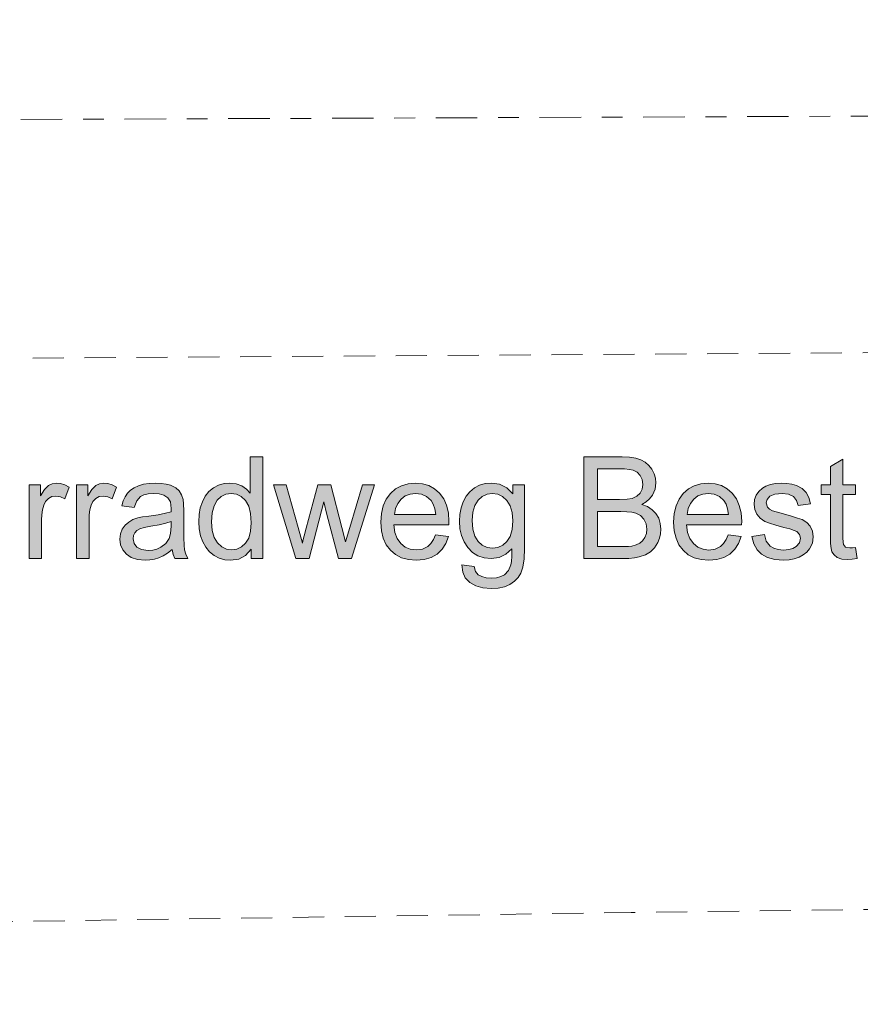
# Model space of a CAD drawing. Header units: metres. Extents: x -167 to 233, y -155 to 122.
# Tile 11 of 176: x 46.42 to 50.47, y 14.32 to 19.06. Entities that reach past the tile are written whole.
import ezdxf

# ---------------------------------------------------------------- set-up
doc = ezdxf.new("R2010")
doc.units = ezdxf.units.M
doc.header["$MEASUREMENT"] = 0
doc.linetypes.add('Raster', pattern=[0.4, 0.2, -0.1, 0, -0.1])
doc.linetypes.add('Strichlinie eng', pattern=[0.23, 0.15, -0.08])
for name, color, linetype in [('60 Grenzen', 7, 'Continuous'), ('60 Stellplätze', 7, 'Continuous'), ('70 Kanal', 7, 'Continuous')]:
    doc.layers.add(name, color=color, linetype=linetype)

# ---------------------------------------------------------------- blocks, each defined once
blk = doc.blocks.new('Standard-Rastermarker_141')
at = {"layer": '60 Grenzen', "color": 7, "linetype": 'Raster', "lineweight": 13}
blk.add_line((1, 0), (146.9423, 0), dxfattribs=at)
blk = doc.blocks.new('Text 3D 27_4')
at = {"layer": '60 Stellplätze', "linetype": 'Continuous', "lineweight": 18}
h = blk.add_hatch(color=2, dxfattribs=at)
h.paths.add_polyline_path([(-3.6131, -0.3556), (-3.5575, -0.3556), (-3.5575, -0.3127), (-3.5278, -0.341), (-3.4932, -0.358), (-3.4537, -0.3636), (-3.4236, -0.361), (-3.3962, -0.3532), (-3.3715, -0.3402), (-3.35, -0.3224), (-3.3322, -0.3002), (-3.3181, -0.2737), (-3.3078, -0.2442), (-3.3017, -0.2129), (-3.2997, -0.1798), (-3.3022, -0.1441), (-3.3097, -0.1111), (-3.3223, -0.0807), (-3.3398, -0.0529), (-3.362, -0.0298), (-3.3883, -0.0132), (-3.4188, -0.0033), (-3.4533, 0), (-3.4905, -0.0052), (-3.5233, -0.0207), (-3.5518, -0.0465), (-3.5515, -0.0118), (-3.55, 0.014), (-3.5474, 0.0308), (-3.5357, 0.0576), (-3.5166, 0.0777), (-3.4993, 0.087), (-3.4778, 0.0926), (-3.452, 0.0944), (-3.4279, 0.0926), (-3.4075, 0.087), (-3.3907, 0.0777), (-3.3773, 0.0616), (-3.3703, 0.0382), (-3.3117, 0.0295), (-3.3153, 0.0646), (-3.3279, 0.0934), (-3.3496, 0.1157), (-3.3784, 0.1316), (-3.4126, 0.1411), (-3.4523, 0.1443), (-3.4862, 0.1421), (-3.5163, 0.1354), (-3.5426, 0.1242), (-3.5648, 0.1092), (-3.5827, 0.091), (-3.5961, 0.0695), (-3.6055, 0.041), (-3.6112, 0.0018), (-3.6131, -0.0482)])
h.paths.add_polyline_path([(-3.5536, -0.2221), (-3.5568, -0.1821), (-3.5537, -0.1406), (-3.5443, -0.1072), (-3.5287, -0.0819), (-3.5084, -0.0641), (-3.4852, -0.0534), (-3.459, -0.0499), (-3.4327, -0.0535), (-3.4095, -0.0642), (-3.3894, -0.082), (-3.374, -0.1077), (-3.3647, -0.1417), (-3.3616, -0.1842), (-3.3647, -0.2235), (-3.3741, -0.2558), (-3.3897, -0.2811), (-3.4098, -0.2992), (-3.4326, -0.3101), (-3.458, -0.3137), (-3.4839, -0.31), (-3.5072, -0.299), (-3.5278, -0.2806), (-3.5439, -0.2549)], flags=0)
for points in [[(-5.2078, -0.0539), (-5.193, -0.0521), (-5.1814, -0.0516), (-5.1608, -0.0559), (-5.1504, -0.0676), (-5.148, -0.0796), (-5.1472, -0.1008), (-5.1472, -0.3087), (-5.2078, -0.3087), (-5.2078, -0.3556), (-5.1472, -0.3556), (-5.1472, -0.4798), (-5.0873, -0.4436), (-5.0873, -0.3556), (-5.0431, -0.3556), (-5.0431, -0.3087), (-5.0873, -0.3087), (-5.0873, -0.1041), (-5.0881, -0.0721), (-5.0906, -0.0484), (-5.0946, -0.033), (-5.1047, -0.0177), (-5.1201, -0.0057), (-5.1419, 0.0021), (-5.171, 0.0047), (-5.1924, 0.0033), (-5.2165, -0.0007)], [(-5.0046, -0.1045), (-5.001, -0.1328), (-4.9902, -0.156), (-4.9731, -0.1743), (-4.9505, -0.1877), (-4.9294, -0.1956), (-4.8996, -0.2049), (-4.8613, -0.2156), (-4.8259, -0.2255), (-4.808, -0.231), (-4.7944, -0.2382), (-4.7849, -0.2471), (-4.7776, -0.2682), (-4.782, -0.2854), (-4.7953, -0.3003), (-4.819, -0.3106), (-4.8546, -0.3141), (-4.8858, -0.3102), (-4.909, -0.2987), (-4.9244, -0.2802), (-4.9323, -0.2558), (-4.9912, -0.2638), (-4.9831, -0.2949), (-4.9704, -0.3189), (-4.9512, -0.3374), (-4.9237, -0.3516), (-4.9015, -0.3583), (-4.877, -0.3623), (-4.8502, -0.3636), (-4.8233, -0.3618), (-4.7982, -0.3564), (-4.7764, -0.3484), (-4.7598, -0.3388), (-4.743, -0.3237), (-4.7302, -0.3052), (-4.722, -0.2841), (-4.7193, -0.2612), (-4.7226, -0.2362), (-4.7325, -0.2134), (-4.7489, -0.1942), (-4.7714, -0.1796), (-4.793, -0.171), (-4.8236, -0.1613), (-4.8633, -0.1507), (-4.892, -0.1429), (-4.9125, -0.1361), (-4.9249, -0.1302), (-4.9382, -0.1164), (-4.9426, -0.0981), (-4.9376, -0.0768), (-4.9225, -0.0584), (-4.9068, -0.049), (-4.8862, -0.0434), (-4.8609, -0.0415), (-4.8355, -0.0436), (-4.8141, -0.05), (-4.7968, -0.0606), (-4.7784, -0.0839), (-4.7689, -0.1155), (-4.7093, -0.1061), (-4.7189, -0.0715), (-4.7343, -0.043), (-4.7556, -0.0208), (-4.7835, -0.0048), (-4.8187, 0.0048), (-4.8613, 0.008), (-4.8882, 0.0064), (-4.9132, 0.0016), (-4.9363, -0.0065), (-4.9566, -0.0176), (-4.9735, -0.0313), (-4.987, -0.0477), (-5.0002, -0.0752)], [(-2.5118, 0), (-2.5748, 0), (-2.6468, -0.2735), (-2.6605, -0.2129), (-2.7171, 0), (-2.7797, 0), (-2.8908, -0.3556), (-2.8323, -0.3556), (-2.7713, -0.15), (-2.7509, -0.0814), (-2.7331, -0.1493), (-2.6799, -0.3556), (-2.618, -0.3556), (-2.5614, -0.1473), (-2.5517, -0.1091), (-2.5456, -0.0847), (-2.543, -0.074), (-2.5219, -0.1503), (-2.4653, -0.3556), (-2.403, -0.3556)], [(-1.4545, 0), (-1.5147, 0), (-1.5147, -0.1862), (-1.5158, -0.2109), (-1.5192, -0.2344), (-1.5248, -0.2565), (-1.5337, -0.2753), (-1.5472, -0.2895), (-1.564, -0.2984), (-1.5827, -0.3013), (-1.6048, -0.2981), (-1.6269, -0.2883), (-1.6477, -0.3442), (-1.6268, -0.355), (-1.6061, -0.3615), (-1.5857, -0.3636), (-1.5655, -0.3606), (-1.547, -0.3516), (-1.5287, -0.3331), (-1.5087, -0.3017), (-1.5087, -0.3556), (-1.4545, -0.3556)], [(-1.2261, 0), (-1.2864, 0), (-1.2864, -0.1862), (-1.2875, -0.2109), (-1.2908, -0.2344), (-1.2964, -0.2565), (-1.3054, -0.2753), (-1.3189, -0.2895), (-1.3356, -0.2984), (-1.3544, -0.3013), (-1.3765, -0.2981), (-1.3985, -0.2883), (-1.4193, -0.3442), (-1.3984, -0.355), (-1.3778, -0.3615), (-1.3574, -0.3636), (-1.3372, -0.3606), (-1.3187, -0.3516), (-1.3003, -0.3331), (-1.2804, -0.3017), (-1.2804, -0.3556), (-1.2261, -0.3556)]]:
    blk.add_hatch(color=2, dxfattribs=at).paths.add_polyline_path(points)
h = blk.add_hatch(color=2, dxfattribs=at)
h.paths.add_polyline_path([(-4.5954, -0.1145), (-4.5852, -0.0914), (-4.5728, -0.0728), (-4.5583, -0.0589), (-4.5324, -0.0459), (-4.5017, -0.0415), (-4.4736, -0.045), (-4.4488, -0.0554), (-4.4273, -0.0727), (-4.4104, -0.0965), (-4.3994, -0.1264), (-4.3942, -0.1624), (-4.6594, -0.1624), (-4.6597, -0.1785), (-4.6569, -0.22), (-4.6484, -0.2566), (-4.6343, -0.2883), (-4.6145, -0.3151), (-4.5903, -0.3363), (-4.5628, -0.3515), (-4.532, -0.3606), (-4.498, -0.3636), (-4.4629, -0.3605), (-4.4312, -0.3512), (-4.4029, -0.3357), (-4.3781, -0.3141), (-4.3579, -0.2868), (-4.3435, -0.2545), (-4.3348, -0.2171), (-4.3319, -0.1748), (-4.3348, -0.1338), (-4.3433, -0.0977), (-4.3576, -0.0665), (-4.3776, -0.04), (-4.4025, -0.019), (-4.4314, -0.004), (-4.4644, 0.005), (-4.5013, 0.008), (-4.5402, 0.0047), (-4.5741, -0.0054), (-4.6031, -0.0221), (-4.6269, -0.0449), (-4.6451, -0.0731), (-4.6577, -0.1068)])
h.paths.add_polyline_path([(-4.3975, -0.2119), (-4.4024, -0.2409), (-4.4128, -0.2657), (-4.4289, -0.2863), (-4.4492, -0.3017), (-4.4725, -0.311), (-4.4987, -0.3141), (-4.5273, -0.3102), (-4.5522, -0.2986), (-4.5733, -0.2792), (-4.5842, -0.2618), (-4.5918, -0.2394), (-4.5961, -0.2119)], flags=0)
h = blk.add_hatch(color=2, dxfattribs=at)
h.paths.add_polyline_path([(-3.1848, -0.1145), (-3.1746, -0.0914), (-3.1622, -0.0728), (-3.1477, -0.0589), (-3.1218, -0.0459), (-3.0911, -0.0415), (-3.063, -0.045), (-3.0382, -0.0554), (-3.0167, -0.0727), (-2.9998, -0.0965), (-2.9888, -0.1264), (-2.9836, -0.1624), (-3.2488, -0.1624), (-3.2491, -0.1785), (-3.2463, -0.22), (-3.2378, -0.2566), (-3.2237, -0.2883), (-3.2039, -0.3151), (-3.1797, -0.3363), (-3.1522, -0.3515), (-3.1214, -0.3606), (-3.0874, -0.3636), (-3.0523, -0.3605), (-3.0206, -0.3512), (-2.9923, -0.3357), (-2.9675, -0.3141), (-2.9473, -0.2868), (-2.9329, -0.2545), (-2.9242, -0.2171), (-2.9213, -0.1748), (-2.9242, -0.1338), (-2.9327, -0.0977), (-2.947, -0.0665), (-2.967, -0.04), (-2.9919, -0.019), (-3.0208, -0.004), (-3.0537, 0.005), (-3.0907, 0.008), (-3.1296, 0.0047), (-3.1635, -0.0054), (-3.1925, -0.0221), (-3.2163, -0.0449), (-3.2345, -0.0731), (-3.2471, -0.1068)])
h.paths.add_polyline_path([(-2.9869, -0.2119), (-2.9918, -0.2409), (-3.0022, -0.2657), (-3.0182, -0.2863), (-3.0386, -0.3017), (-3.0618, -0.311), (-3.0881, -0.3141), (-3.1167, -0.3102), (-3.1416, -0.2986), (-3.1627, -0.2792), (-3.1736, -0.2618), (-3.1812, -0.2394), (-3.1855, -0.2119)], flags=0)
h = blk.add_hatch(color=2, dxfattribs=at)
h.paths.add_polyline_path([(-2.2955, 0), (-2.3515, 0), (-2.3515, -0.4908), (-2.2915, -0.4908), (-2.2915, -0.3147), (-2.2734, -0.3344), (-2.2507, -0.3501), (-2.2238, -0.3602), (-2.1934, -0.3636), (-2.1651, -0.361), (-2.1387, -0.3533), (-2.1141, -0.3405), (-2.0924, -0.3229), (-2.0746, -0.3007), (-2.0608, -0.2741), (-2.051, -0.244), (-2.0451, -0.2118), (-2.0431, -0.1775), (-2.0453, -0.1425), (-2.0518, -0.1103), (-2.0627, -0.0809), (-2.0775, -0.0549), (-2.0959, -0.0331), (-2.1179, -0.0154), (-2.1424, -0.0024), (-2.1685, 0.0054), (-2.1961, 0.008), (-2.2363, 0.0022), (-2.2695, -0.0155), (-2.2955, -0.0449)])
h.paths.add_polyline_path([(-2.105, -0.1775), (-2.108, -0.2203), (-2.117, -0.2548), (-2.132, -0.2809), (-2.1514, -0.2991), (-2.1738, -0.3101), (-2.1991, -0.3137), (-2.2251, -0.3099), (-2.2482, -0.2985), (-2.2684, -0.2796), (-2.284, -0.2525), (-2.2934, -0.2168), (-2.2965, -0.1724), (-2.2935, -0.132), (-2.2843, -0.0991), (-2.2689, -0.0738), (-2.2492, -0.0559), (-2.2268, -0.0451), (-2.2018, -0.0415), (-2.1768, -0.0453), (-2.1542, -0.0565), (-2.1338, -0.0753), (-2.1178, -0.1017), (-2.1082, -0.1358)], flags=0)
h = blk.add_hatch(color=2, dxfattribs=at)
h.paths.add_polyline_path([(-1.9905, 0), (-1.981, -0.0209), (-1.9753, -0.0427), (-1.9731, -0.0644), (-1.9719, -0.0998), (-1.9714, -0.149), (-1.9714, -0.2294), (-1.9707, -0.2633), (-1.9684, -0.2849), (-1.961, -0.3076), (-1.9497, -0.3259), (-1.9325, -0.3408), (-1.9078, -0.3529), (-1.8869, -0.3589), (-1.8623, -0.3624), (-1.8338, -0.3636), (-1.8045, -0.3622), (-1.7776, -0.358), (-1.7531, -0.3511), (-1.7317, -0.3415), (-1.714, -0.3296), (-1.6999, -0.3152), (-1.6888, -0.2981), (-1.6799, -0.2777), (-1.6734, -0.2541), (-1.7324, -0.2461), (-1.7447, -0.2782), (-1.7623, -0.2988), (-1.7783, -0.3071), (-1.7992, -0.3121), (-1.8251, -0.3137), (-1.853, -0.3115), (-1.8759, -0.3047), (-1.8938, -0.2933), (-1.9066, -0.2728), (-1.9108, -0.2414), (-1.9105, -0.2257), (-1.8832, -0.218), (-1.8474, -0.2111), (-1.803, -0.2049), (-1.7717, -0.2005), (-1.7494, -0.1959), (-1.7265, -0.1876), (-1.7061, -0.1761), (-1.6887, -0.1609), (-1.6749, -0.1415), (-1.666, -0.1187), (-1.6631, -0.0938), (-1.6666, -0.0658), (-1.677, -0.0414), (-1.6945, -0.0206), (-1.7185, -0.0047), (-1.7485, 0.0049), (-1.7846, 0.008), (-1.8078, 0.0067), (-1.8299, 0.0028), (-1.8511, -0.0037), (-1.872, -0.0134), (-1.8935, -0.0267), (-1.9155, -0.0439), (-1.9199, -0.0203), (-1.9276, 0)])
h.paths.add_polyline_path([(-1.885, -0.17), (-1.9105, -0.1785), (-1.9105, -0.1564), (-1.9081, -0.1214), (-1.9008, -0.0961), (-1.8845, -0.0724), (-1.8609, -0.0544), (-1.842, -0.0459), (-1.8214, -0.0409), (-1.799, -0.0392), (-1.7681, -0.0432), (-1.7456, -0.0552), (-1.7319, -0.0733), (-1.7273, -0.0954), (-1.7294, -0.1104), (-1.7357, -0.1241), (-1.7458, -0.1354), (-1.7595, -0.1436), (-1.7803, -0.15), (-1.8121, -0.1557), (-1.8522, -0.1624)], flags=0)
h = blk.add_hatch(color=2, dxfattribs=at)
h.paths.add_polyline_path([(-3.8997, 0), (-4.0868, 0), (-4.1165, -0.0009), (-4.1429, -0.0036), (-4.166, -0.0082), (-4.1956, -0.0184), (-4.2198, -0.0325), (-4.2395, -0.0519), (-4.2557, -0.0782), (-4.2638, -0.0985), (-4.2687, -0.1198), (-4.2703, -0.1423), (-4.2677, -0.1696), (-4.2597, -0.1944), (-4.2464, -0.2166), (-4.2281, -0.2356), (-4.2053, -0.2504), (-4.1779, -0.2612), (-4.199, -0.2737), (-4.2161, -0.2887), (-4.2295, -0.306), (-4.2423, -0.3347), (-4.2465, -0.3653), (-4.2444, -0.3875), (-4.238, -0.4091), (-4.2273, -0.4301), (-4.2128, -0.4489), (-4.1951, -0.4642), (-4.1741, -0.4759), (-4.1489, -0.4842), (-4.1188, -0.4892), (-4.0838, -0.4908), (-3.8997, -0.4908)])
h.paths.add_polyline_path([(-3.9646, -0.2846), (-3.9646, -0.4329), (-4.0627, -0.4329), (-4.0945, -0.4322), (-4.1194, -0.4299), (-4.1374, -0.4261), (-4.1566, -0.4163), (-4.1709, -0.4006), (-4.1797, -0.3806), (-4.1826, -0.3576), (-4.1795, -0.334), (-4.17, -0.3147), (-4.1544, -0.3001), (-4.1327, -0.2903), (-4.1078, -0.286), (-4.0708, -0.2846)], flags=0)
h.paths.add_polyline_path([(-3.9646, -0.0579), (-3.9646, -0.2267), (-4.0781, -0.2267), (-4.1069, -0.2258), (-4.1309, -0.223), (-4.1499, -0.2185), (-4.1722, -0.2073), (-4.189, -0.19), (-4.1995, -0.168), (-4.203, -0.1423), (-4.2006, -0.1202), (-4.1933, -0.1009), (-4.1823, -0.0852), (-4.1685, -0.0737), (-4.1516, -0.0656), (-4.131, -0.0603), (-4.1136, -0.0585), (-4.0868, -0.0579)], flags=0)
at = {"layer": '60 Stellplätze', "color": 7, "linetype": 'Continuous', "lineweight": 13}
for p, q in [((-3.4523, 0.1443), (-3.4862, 0.1421)), ((-3.4126, 0.1411), (-3.4523, 0.1443)), ((-3.5648, 0.1092), (-3.5827, 0.091)), ((-3.5426, 0.1242), (-3.5648, 0.1092)), ((-3.5163, 0.1354), (-3.5426, 0.1242)), ((-3.4862, 0.1421), (-3.5163, 0.1354)), ((-3.3784, 0.1316), (-3.4126, 0.1411)), ((-3.3496, 0.1157), (-3.3784, 0.1316)), ((-3.3279, 0.0934), (-3.3496, 0.1157)), ((-3.5961, 0.0695), (-3.6055, 0.041)), ((-3.5827, 0.091), (-3.5961, 0.0695)), ((-3.5474, 0.0308), (-3.5357, 0.0576)), ((-3.5357, 0.0576), (-3.5166, 0.0777)), ((-3.5166, 0.0777), (-3.4993, 0.087)), ((-3.4993, 0.087), (-3.4778, 0.0926)), ((-3.4778, 0.0926), (-3.452, 0.0944)), ((-3.452, 0.0944), (-3.4279, 0.0926)), ((-3.4279, 0.0926), (-3.4075, 0.087)), ((-3.4075, 0.087), (-3.3907, 0.0777)), ((-3.3907, 0.0777), (-3.3773, 0.0616)), ((-3.3773, 0.0616), (-3.3703, 0.0382)), ((-3.3153, 0.0646), (-3.3279, 0.0934)), ((-3.3117, 0.0295), (-3.3153, 0.0646)), ((-5.1924, 0.0033), (-5.2165, -0.0007)), ((-5.171, 0.0047), (-5.1924, 0.0033)), ((-5.1419, 0.0021), (-5.171, 0.0047)), ((-5.1201, -0.0057), (-5.1419, 0.0021)), ((-4.9132, 0.0016), (-4.9363, -0.0065)), ((-4.8882, 0.0064), (-4.9132, 0.0016)), ((-4.8613, 0.008), (-4.8882, 0.0064)), ((-4.8187, 0.0048), (-4.8613, 0.008)), ((-4.7835, -0.0048), (-4.8187, 0.0048)), ((-4.5402, 0.0047), (-4.5741, -0.0054)), ((-4.5013, 0.008), (-4.5402, 0.0047)), ((-4.4644, 0.005), (-4.5013, 0.008)), ((-4.4314, -0.004), (-4.4644, 0.005)), ((-3.6112, 0.0018), (-3.6131, -0.0482)), ((-3.6055, 0.041), (-3.6112, 0.0018)), ((-3.5515, -0.0118), (-3.55, 0.014)), ((-3.55, 0.014), (-3.5474, 0.0308)), ((-3.3703, 0.0382), (-3.3117, 0.0295)), ((-3.1296, 0.0047), (-3.1635, -0.0054)), ((-3.0907, 0.008), (-3.1296, 0.0047)), ((-3.0537, 0.005), (-3.0907, 0.008)), ((-3.0208, -0.004), (-3.0537, 0.005)), ((-2.2363, 0.0022), (-2.2695, -0.0155)), ((-2.1961, 0.008), (-2.2363, 0.0022)), ((-2.1685, 0.0054), (-2.1961, 0.008)), ((-2.1424, -0.0024), (-2.1685, 0.0054)), ((-1.8299, 0.0028), (-1.8511, -0.0037)), ((-1.8078, 0.0067), (-1.8299, 0.0028)), ((-1.7846, 0.008), (-1.8078, 0.0067)), ((-1.7485, 0.0049), (-1.7846, 0.008)), ((-1.7185, -0.0047), (-1.7485, 0.0049)), ((-5.2165, -0.0007), (-5.2078, -0.0539)), ((-5.1047, -0.0177), (-5.1201, -0.0057)), ((-5.0946, -0.033), (-5.1047, -0.0177)), ((-5.0906, -0.0484), (-5.0946, -0.033)), ((-4.9735, -0.0313), (-4.987, -0.0477)), ((-4.9566, -0.0176), (-4.9735, -0.0313)), ((-4.9363, -0.0065), (-4.9566, -0.0176)), ((-4.9068, -0.049), (-4.8862, -0.0434)), ((-4.8862, -0.0434), (-4.8609, -0.0415)), ((-4.8609, -0.0415), (-4.8355, -0.0436)), ((-4.8355, -0.0436), (-4.8141, -0.05)), ((-4.7556, -0.0208), (-4.7835, -0.0048)), ((-4.7343, -0.043), (-4.7556, -0.0208)), ((-4.7189, -0.0715), (-4.7343, -0.043)), ((-4.6269, -0.0449), (-4.6451, -0.0731)), ((-4.6031, -0.0221), (-4.6269, -0.0449)), ((-4.5741, -0.0054), (-4.6031, -0.0221)), ((-4.5583, -0.0589), (-4.5324, -0.0459)), ((-4.5324, -0.0459), (-4.5017, -0.0415)), ((-4.5017, -0.0415), (-4.4736, -0.045)), ((-4.4736, -0.045), (-4.4488, -0.0554)), ((-4.4025, -0.019), (-4.4314, -0.004)), ((-4.3776, -0.04), (-4.4025, -0.019)), ((-4.3576, -0.0665), (-4.3776, -0.04)), ((-4.2198, -0.0325), (-4.2395, -0.0519)), ((-4.1956, -0.0184), (-4.2198, -0.0325)), ((-4.166, -0.0082), (-4.1956, -0.0184)), ((-4.1429, -0.0036), (-4.166, -0.0082)), ((-4.1165, -0.0009), (-4.1429, -0.0036)), ((-4.0868, 0), (-4.1165, -0.0009)), ((-3.8997, 0), (-4.0868, 0)), ((-3.8997, -0.4908), (-3.8997, 0)), ((-3.5518, -0.0465), (-3.5515, -0.0118)), ((-3.5233, -0.0207), (-3.5518, -0.0465)), ((-3.4905, -0.0052), (-3.5233, -0.0207)), ((-3.4533, 0), (-3.4905, -0.0052)), ((-3.4188, -0.0033), (-3.4533, 0)), ((-3.3883, -0.0132), (-3.4188, -0.0033)), ((-3.362, -0.0298), (-3.3883, -0.0132)), ((-3.3398, -0.0529), (-3.362, -0.0298)), ((-3.2163, -0.0449), (-3.2345, -0.0731)), ((-3.1925, -0.0221), (-3.2163, -0.0449)), ((-3.1635, -0.0054), (-3.1925, -0.0221)), ((-3.1477, -0.0589), (-3.1218, -0.0459)), ((-3.1218, -0.0459), (-3.0911, -0.0415)), ((-3.0911, -0.0415), (-3.063, -0.045)), ((-3.063, -0.045), (-3.0382, -0.0554)), ((-2.9919, -0.019), (-3.0208, -0.004)), ((-2.967, -0.04), (-2.9919, -0.019)), ((-2.947, -0.0665), (-2.967, -0.04)), ((-2.7797, 0), (-2.8908, -0.3556)), ((-2.7171, 0), (-2.7797, 0)), ((-2.6605, -0.2129), (-2.7171, 0)), ((-2.5748, 0), (-2.6468, -0.2735)), ((-2.5118, 0), (-2.5748, 0)), ((-2.403, -0.3556), (-2.5118, 0)), ((-2.2955, 0), (-2.3515, 0)), ((-2.3515, 0), (-2.3515, -0.4908)), ((-2.2955, -0.0449), (-2.2955, 0)), ((-2.2695, -0.0155), (-2.2955, -0.0449)), ((-2.2492, -0.0559), (-2.2268, -0.0451)), ((-2.2268, -0.0451), (-2.2018, -0.0415)), ((-2.2018, -0.0415), (-2.1768, -0.0453)), ((-2.1768, -0.0453), (-2.1542, -0.0565)), ((-2.1179, -0.0154), (-2.1424, -0.0024)), ((-2.0959, -0.0331), (-2.1179, -0.0154)), ((-2.0775, -0.0549), (-2.0959, -0.0331)), ((-1.9276, 0), (-1.9905, 0)), ((-1.9905, 0), (-1.981, -0.0209)), ((-1.981, -0.0209), (-1.9753, -0.0427)), ((-1.9753, -0.0427), (-1.9731, -0.0644)), ((-1.9199, -0.0203), (-1.9276, 0)), ((-1.9155, -0.0439), (-1.9199, -0.0203)), ((-1.8935, -0.0267), (-1.9155, -0.0439)), ((-1.872, -0.0134), (-1.8935, -0.0267)), ((-1.8511, -0.0037), (-1.872, -0.0134)), ((-1.8609, -0.0544), (-1.842, -0.0459)), ((-1.842, -0.0459), (-1.8214, -0.0409)), ((-1.8214, -0.0409), (-1.799, -0.0392)), ((-1.799, -0.0392), (-1.7681, -0.0432)), ((-1.7681, -0.0432), (-1.7456, -0.0552)), ((-1.6945, -0.0206), (-1.7185, -0.0047)), ((-1.677, -0.0414), (-1.6945, -0.0206)), ((-1.6666, -0.0658), (-1.677, -0.0414)), ((-1.4545, 0), (-1.5147, 0)), ((-1.5147, 0), (-1.5147, -0.1862)), ((-1.4545, -0.3556), (-1.4545, 0)), ((-1.2261, 0), (-1.2864, 0)), ((-1.2864, 0), (-1.2864, -0.1862)), ((-1.2261, -0.3556), (-1.2261, 0)), ((-5.2078, -0.0539), (-5.193, -0.0521)), ((-5.193, -0.0521), (-5.1814, -0.0516)), ((-5.1814, -0.0516), (-5.1608, -0.0559)), ((-5.1608, -0.0559), (-5.1504, -0.0676)), ((-5.1504, -0.0676), (-5.148, -0.0796)), ((-5.148, -0.0796), (-5.1472, -0.1008)), ((-5.0881, -0.0721), (-5.0906, -0.0484)), ((-5.0873, -0.1041), (-5.0881, -0.0721)), ((-5.0002, -0.0752), (-5.0046, -0.1045)), ((-4.987, -0.0477), (-5.0002, -0.0752)), ((-4.9426, -0.0981), (-4.9376, -0.0768)), ((-4.9376, -0.0768), (-4.9225, -0.0584)), ((-4.9225, -0.0584), (-4.9068, -0.049)), ((-4.8141, -0.05), (-4.7968, -0.0606)), ((-4.7968, -0.0606), (-4.7784, -0.0839)), ((-4.7784, -0.0839), (-4.7689, -0.1155)), ((-4.7093, -0.1061), (-4.7189, -0.0715)), ((-4.6451, -0.0731), (-4.6577, -0.1068)), ((-4.5954, -0.1145), (-4.5852, -0.0914)), ((-4.5852, -0.0914), (-4.5728, -0.0728)), ((-4.5728, -0.0728), (-4.5583, -0.0589)), ((-4.4488, -0.0554), (-4.4273, -0.0727)), ((-4.4273, -0.0727), (-4.4104, -0.0965)), ((-4.3433, -0.0977), (-4.3576, -0.0665)), ((-4.2557, -0.0782), (-4.2638, -0.0985)), ((-4.2395, -0.0519), (-4.2557, -0.0782)), ((-4.1933, -0.1009), (-4.1823, -0.0852)), ((-4.1823, -0.0852), (-4.1685, -0.0737)), ((-4.1685, -0.0737), (-4.1516, -0.0656)), ((-4.1516, -0.0656), (-4.131, -0.0603)), ((-4.131, -0.0603), (-4.1136, -0.0585)), ((-4.1136, -0.0585), (-4.0868, -0.0579)), ((-4.0868, -0.0579), (-3.9646, -0.0579)), ((-3.9646, -0.0579), (-3.9646, -0.2267)), ((-3.6131, -0.0482), (-3.6131, -0.3556)), ((-3.5443, -0.1072), (-3.5287, -0.0819)), ((-3.5287, -0.0819), (-3.5084, -0.0641)), ((-3.5084, -0.0641), (-3.4852, -0.0534)), ((-3.4852, -0.0534), (-3.459, -0.0499)), ((-3.459, -0.0499), (-3.4327, -0.0535)), ((-3.4327, -0.0535), (-3.4095, -0.0642)), ((-3.4095, -0.0642), (-3.3894, -0.082)), ((-3.3894, -0.082), (-3.374, -0.1077)), ((-3.3223, -0.0807), (-3.3398, -0.0529)), ((-3.3097, -0.1111), (-3.3223, -0.0807)), ((-3.2345, -0.0731), (-3.2471, -0.1068)), ((-3.1848, -0.1145), (-3.1746, -0.0914)), ((-3.1746, -0.0914), (-3.1622, -0.0728)), ((-3.1622, -0.0728), (-3.1477, -0.0589)), ((-3.0382, -0.0554), (-3.0167, -0.0727)), ((-3.0167, -0.0727), (-2.9998, -0.0965)), ((-2.9327, -0.0977), (-2.947, -0.0665)), ((-2.7713, -0.15), (-2.7509, -0.0814)), ((-2.7509, -0.0814), (-2.7331, -0.1493)), ((-2.5517, -0.1091), (-2.5456, -0.0847)), ((-2.5456, -0.0847), (-2.543, -0.074)), ((-2.543, -0.074), (-2.5219, -0.1503)), ((-2.2843, -0.0991), (-2.2689, -0.0738)), ((-2.2689, -0.0738), (-2.2492, -0.0559)), ((-2.1542, -0.0565), (-2.1338, -0.0753)), ((-2.1338, -0.0753), (-2.1178, -0.1017)), ((-2.0627, -0.0809), (-2.0775, -0.0549)), ((-2.0518, -0.1103), (-2.0627, -0.0809)), ((-1.9731, -0.0644), (-1.9719, -0.0998)), ((-1.9008, -0.0961), (-1.8845, -0.0724)), ((-1.8845, -0.0724), (-1.8609, -0.0544)), ((-1.7456, -0.0552), (-1.7319, -0.0733)), ((-1.7319, -0.0733), (-1.7273, -0.0954)), ((-1.6631, -0.0938), (-1.6666, -0.0658)), ((-1.666, -0.1187), (-1.6631, -0.0938)), ((-5.1472, -0.1008), (-5.1472, -0.3087)), ((-5.0873, -0.3087), (-5.0873, -0.1041)), ((-5.0046, -0.1045), (-5.001, -0.1328)), ((-5.001, -0.1328), (-4.9902, -0.156)), ((-4.9382, -0.1164), (-4.9426, -0.0981)), ((-4.9249, -0.1302), (-4.9382, -0.1164)), ((-4.9125, -0.1361), (-4.9249, -0.1302)), ((-4.892, -0.1429), (-4.9125, -0.1361)), ((-4.7689, -0.1155), (-4.7093, -0.1061)), ((-4.6577, -0.1068), (-4.5954, -0.1145)), ((-4.4104, -0.0965), (-4.3994, -0.1264)), ((-4.3994, -0.1264), (-4.3942, -0.1624)), ((-4.3348, -0.1338), (-4.3433, -0.0977)), ((-4.3319, -0.1748), (-4.3348, -0.1338)), ((-4.2687, -0.1198), (-4.2703, -0.1423)), ((-4.2703, -0.1423), (-4.2677, -0.1696)), ((-4.2638, -0.0985), (-4.2687, -0.1198)), ((-4.203, -0.1423), (-4.2006, -0.1202)), ((-4.1995, -0.168), (-4.203, -0.1423)), ((-4.2006, -0.1202), (-4.1933, -0.1009)), ((-3.5568, -0.1821), (-3.5537, -0.1406)), ((-3.5537, -0.1406), (-3.5443, -0.1072)), ((-3.374, -0.1077), (-3.3647, -0.1417)), ((-3.3647, -0.1417), (-3.3616, -0.1842)), ((-3.3022, -0.1441), (-3.3097, -0.1111)), ((-3.2471, -0.1068), (-3.1848, -0.1145)), ((-2.9998, -0.0965), (-2.9888, -0.1264)), ((-2.9888, -0.1264), (-2.9836, -0.1624)), ((-2.9242, -0.1338), (-2.9327, -0.0977)), ((-2.9213, -0.1748), (-2.9242, -0.1338)), ((-2.5614, -0.1473), (-2.5517, -0.1091)), ((-2.2965, -0.1724), (-2.2935, -0.132)), ((-2.2935, -0.132), (-2.2843, -0.0991)), ((-2.1178, -0.1017), (-2.1082, -0.1358)), ((-2.1082, -0.1358), (-2.105, -0.1775)), ((-2.0453, -0.1425), (-2.0518, -0.1103)), ((-1.9719, -0.0998), (-1.9714, -0.149)), ((-1.9105, -0.1564), (-1.9081, -0.1214)), ((-1.9081, -0.1214), (-1.9008, -0.0961)), ((-1.7458, -0.1354), (-1.7595, -0.1436)), ((-1.7357, -0.1241), (-1.7458, -0.1354)), ((-1.7294, -0.1104), (-1.7357, -0.1241)), ((-1.7273, -0.0954), (-1.7294, -0.1104)), ((-1.6887, -0.1609), (-1.6749, -0.1415)), ((-1.6749, -0.1415), (-1.666, -0.1187)), ((-4.9902, -0.156), (-4.9731, -0.1743)), ((-4.9731, -0.1743), (-4.9505, -0.1877)), ((-4.9505, -0.1877), (-4.9294, -0.1956)), ((-4.8633, -0.1507), (-4.892, -0.1429)), ((-4.8236, -0.1613), (-4.8633, -0.1507)), ((-4.793, -0.171), (-4.8236, -0.1613)), ((-4.7714, -0.1796), (-4.793, -0.171)), ((-4.7489, -0.1942), (-4.7714, -0.1796)), ((-4.6594, -0.1624), (-4.6597, -0.1785)), ((-4.6597, -0.1785), (-4.6569, -0.22)), ((-4.3942, -0.1624), (-4.6594, -0.1624)), ((-4.3348, -0.2171), (-4.3319, -0.1748)), ((-4.2677, -0.1696), (-4.2597, -0.1944)), ((-4.189, -0.19), (-4.1995, -0.168)), ((-3.5536, -0.2221), (-3.5568, -0.1821)), ((-3.3616, -0.1842), (-3.3647, -0.2235)), ((-3.2997, -0.1798), (-3.3022, -0.1441)), ((-3.3017, -0.2129), (-3.2997, -0.1798)), ((-3.2488, -0.1624), (-3.2491, -0.1785)), ((-3.2491, -0.1785), (-3.2463, -0.22)), ((-2.9836, -0.1624), (-3.2488, -0.1624)), ((-2.9242, -0.2171), (-2.9213, -0.1748)), ((-2.8323, -0.3556), (-2.7713, -0.15)), ((-2.7331, -0.1493), (-2.6799, -0.3556)), ((-2.618, -0.3556), (-2.5614, -0.1473)), ((-2.5219, -0.1503), (-2.4653, -0.3556)), ((-2.2934, -0.2168), (-2.2965, -0.1724)), ((-2.105, -0.1775), (-2.108, -0.2203)), ((-2.0431, -0.1775), (-2.0453, -0.1425)), ((-2.0451, -0.2118), (-2.0431, -0.1775)), ((-1.9714, -0.149), (-1.9714, -0.2294)), ((-1.9105, -0.1785), (-1.9105, -0.1564)), ((-1.885, -0.17), (-1.9105, -0.1785)), ((-1.8522, -0.1624), (-1.885, -0.17)), ((-1.8121, -0.1557), (-1.8522, -0.1624)), ((-1.7803, -0.15), (-1.8121, -0.1557)), ((-1.7595, -0.1436), (-1.7803, -0.15)), ((-1.7494, -0.1959), (-1.7265, -0.1876)), ((-1.7265, -0.1876), (-1.7061, -0.1761)), ((-1.7061, -0.1761), (-1.6887, -0.1609)), ((-1.5147, -0.1862), (-1.5158, -0.2109)), ((-1.2864, -0.1862), (-1.2875, -0.2109)), ((-4.9294, -0.1956), (-4.8996, -0.2049)), ((-4.8996, -0.2049), (-4.8613, -0.2156)), ((-4.8613, -0.2156), (-4.8259, -0.2255)), ((-4.8259, -0.2255), (-4.808, -0.231)), ((-4.808, -0.231), (-4.7944, -0.2382)), ((-4.7325, -0.2134), (-4.7489, -0.1942)), ((-4.7226, -0.2362), (-4.7325, -0.2134)), ((-4.7193, -0.2612), (-4.7226, -0.2362)), ((-4.6569, -0.22), (-4.6484, -0.2566)), ((-4.5918, -0.2394), (-4.5961, -0.2119)), ((-4.5961, -0.2119), (-4.3975, -0.2119)), ((-4.3975, -0.2119), (-4.4024, -0.2409)), ((-4.3435, -0.2545), (-4.3348, -0.2171)), ((-4.2597, -0.1944), (-4.2464, -0.2166)), ((-4.2464, -0.2166), (-4.2281, -0.2356)), ((-4.2281, -0.2356), (-4.2053, -0.2504)), ((-4.1722, -0.2073), (-4.189, -0.19)), ((-4.1499, -0.2185), (-4.1722, -0.2073)), ((-4.1309, -0.223), (-4.1499, -0.2185)), ((-4.1069, -0.2258), (-4.1309, -0.223)), ((-4.0781, -0.2267), (-4.1069, -0.2258)), ((-3.9646, -0.2267), (-4.0781, -0.2267)), ((-3.5439, -0.2549), (-3.5536, -0.2221)), ((-3.3647, -0.2235), (-3.3741, -0.2558)), ((-3.3078, -0.2442), (-3.3017, -0.2129)), ((-3.2463, -0.22), (-3.2378, -0.2566)), ((-3.1812, -0.2394), (-3.1855, -0.2119)), ((-3.1855, -0.2119), (-2.9869, -0.2119)), ((-2.9869, -0.2119), (-2.9918, -0.2409)), ((-2.9329, -0.2545), (-2.9242, -0.2171)), ((-2.6468, -0.2735), (-2.6605, -0.2129)), ((-2.284, -0.2525), (-2.2934, -0.2168)), ((-2.108, -0.2203), (-2.117, -0.2548)), ((-2.051, -0.244), (-2.0451, -0.2118)), ((-1.9714, -0.2294), (-1.9707, -0.2633)), ((-1.9108, -0.2414), (-1.9105, -0.2257)), ((-1.9105, -0.2257), (-1.8832, -0.218)), ((-1.8832, -0.218), (-1.8474, -0.2111)), ((-1.8474, -0.2111), (-1.803, -0.2049)), ((-1.803, -0.2049), (-1.7717, -0.2005)), ((-1.7717, -0.2005), (-1.7494, -0.1959)), ((-1.5192, -0.2344), (-1.5248, -0.2565)), ((-1.5158, -0.2109), (-1.5192, -0.2344)), ((-1.2908, -0.2344), (-1.2964, -0.2565)), ((-1.2875, -0.2109), (-1.2908, -0.2344)), ((-4.9323, -0.2558), (-4.9912, -0.2638)), ((-4.9912, -0.2638), (-4.9831, -0.2949)), ((-4.9244, -0.2802), (-4.9323, -0.2558)), ((-4.909, -0.2987), (-4.9244, -0.2802)), ((-4.7944, -0.2382), (-4.7849, -0.2471)), ((-4.7849, -0.2471), (-4.7776, -0.2682)), ((-4.7776, -0.2682), (-4.782, -0.2854)), ((-4.7302, -0.3052), (-4.722, -0.2841)), ((-4.722, -0.2841), (-4.7193, -0.2612)), ((-4.6484, -0.2566), (-4.6343, -0.2883)), ((-4.5842, -0.2618), (-4.5918, -0.2394)), ((-4.5733, -0.2792), (-4.5842, -0.2618)), ((-4.5522, -0.2986), (-4.5733, -0.2792)), ((-4.4128, -0.2657), (-4.4289, -0.2863)), ((-4.4024, -0.2409), (-4.4128, -0.2657)), ((-4.3579, -0.2868), (-4.3435, -0.2545)), ((-4.199, -0.2737), (-4.2161, -0.2887)), ((-4.2053, -0.2504), (-4.1779, -0.2612)), ((-4.1779, -0.2612), (-4.199, -0.2737)), ((-4.1078, -0.286), (-4.0708, -0.2846)), ((-4.0708, -0.2846), (-3.9646, -0.2846)), ((-3.9646, -0.2846), (-3.9646, -0.4329)), ((-3.5278, -0.2806), (-3.5439, -0.2549)), ((-3.5072, -0.299), (-3.5278, -0.2806)), ((-3.3897, -0.2811), (-3.4098, -0.2992)), ((-3.3741, -0.2558), (-3.3897, -0.2811)), ((-3.3322, -0.3002), (-3.3181, -0.2737)), ((-3.3181, -0.2737), (-3.3078, -0.2442)), ((-3.2378, -0.2566), (-3.2237, -0.2883)), ((-3.1736, -0.2618), (-3.1812, -0.2394)), ((-3.1627, -0.2792), (-3.1736, -0.2618)), ((-3.1416, -0.2986), (-3.1627, -0.2792)), ((-3.0022, -0.2657), (-3.0182, -0.2863)), ((-2.9918, -0.2409), (-3.0022, -0.2657)), ((-2.9473, -0.2868), (-2.9329, -0.2545)), ((-2.2684, -0.2796), (-2.284, -0.2525)), ((-2.2482, -0.2985), (-2.2684, -0.2796)), ((-2.132, -0.2809), (-2.1514, -0.2991)), ((-2.117, -0.2548), (-2.132, -0.2809)), ((-2.0746, -0.3007), (-2.0608, -0.2741)), ((-2.0608, -0.2741), (-2.051, -0.244)), ((-1.9707, -0.2633), (-1.9684, -0.2849)), ((-1.9066, -0.2728), (-1.9108, -0.2414)), ((-1.8938, -0.2933), (-1.9066, -0.2728)), ((-1.7447, -0.2782), (-1.7623, -0.2988)), ((-1.7324, -0.2461), (-1.7447, -0.2782)), ((-1.6734, -0.2541), (-1.7324, -0.2461)), ((-1.6888, -0.2981), (-1.6799, -0.2777)), ((-1.6799, -0.2777), (-1.6734, -0.2541)), ((-1.5337, -0.2753), (-1.5472, -0.2895)), ((-1.5248, -0.2565), (-1.5337, -0.2753)), ((-1.3054, -0.2753), (-1.3189, -0.2895)), ((-1.2964, -0.2565), (-1.3054, -0.2753)), ((-5.1472, -0.3087), (-5.2078, -0.3087)), ((-5.2078, -0.3087), (-5.2078, -0.3556)), ((-5.0431, -0.3087), (-5.0873, -0.3087)), ((-5.0431, -0.3556), (-5.0431, -0.3087)), ((-4.9831, -0.2949), (-4.9704, -0.3189)), ((-4.9704, -0.3189), (-4.9512, -0.3374)), ((-4.8858, -0.3102), (-4.909, -0.2987)), ((-4.8546, -0.3141), (-4.8858, -0.3102)), ((-4.819, -0.3106), (-4.8546, -0.3141)), ((-4.7953, -0.3003), (-4.819, -0.3106)), ((-4.782, -0.2854), (-4.7953, -0.3003)), ((-4.7598, -0.3388), (-4.743, -0.3237)), ((-4.743, -0.3237), (-4.7302, -0.3052)), ((-4.6343, -0.2883), (-4.6145, -0.3151)), ((-4.6145, -0.3151), (-4.5903, -0.3363)), ((-4.5273, -0.3102), (-4.5522, -0.2986)), ((-4.4987, -0.3141), (-4.5273, -0.3102)), ((-4.4725, -0.311), (-4.4987, -0.3141)), ((-4.4492, -0.3017), (-4.4725, -0.311)), ((-4.4289, -0.2863), (-4.4492, -0.3017)), ((-4.4029, -0.3357), (-4.3781, -0.3141)), ((-4.3781, -0.3141), (-4.3579, -0.2868)), ((-4.2295, -0.306), (-4.2423, -0.3347)), ((-4.2161, -0.2887), (-4.2295, -0.306)), ((-4.1795, -0.334), (-4.17, -0.3147)), ((-4.17, -0.3147), (-4.1544, -0.3001)), ((-4.1544, -0.3001), (-4.1327, -0.2903)), ((-4.1327, -0.2903), (-4.1078, -0.286)), ((-3.5575, -0.3556), (-3.5575, -0.3127)), ((-3.5575, -0.3127), (-3.5278, -0.341)), ((-3.4839, -0.31), (-3.5072, -0.299)), ((-3.458, -0.3137), (-3.4839, -0.31)), ((-3.4326, -0.3101), (-3.458, -0.3137)), ((-3.4098, -0.2992), (-3.4326, -0.3101)), ((-3.3715, -0.3402), (-3.35, -0.3224)), ((-3.35, -0.3224), (-3.3322, -0.3002)), ((-3.2237, -0.2883), (-3.2039, -0.3151)), ((-3.2039, -0.3151), (-3.1797, -0.3363)), ((-3.1167, -0.3102), (-3.1416, -0.2986)), ((-3.0881, -0.3141), (-3.1167, -0.3102)), ((-3.0618, -0.311), (-3.0881, -0.3141)), ((-3.0386, -0.3017), (-3.0618, -0.311)), ((-3.0182, -0.2863), (-3.0386, -0.3017)), ((-2.9923, -0.3357), (-2.9675, -0.3141)), ((-2.9675, -0.3141), (-2.9473, -0.2868)), ((-2.2915, -0.4908), (-2.2915, -0.3147)), ((-2.2915, -0.3147), (-2.2734, -0.3344)), ((-2.2251, -0.3099), (-2.2482, -0.2985)), ((-2.1991, -0.3137), (-2.2251, -0.3099)), ((-2.1738, -0.3101), (-2.1991, -0.3137)), ((-2.1514, -0.2991), (-2.1738, -0.3101)), ((-2.1141, -0.3405), (-2.0924, -0.3229)), ((-2.0924, -0.3229), (-2.0746, -0.3007)), ((-1.9684, -0.2849), (-1.961, -0.3076)), ((-1.961, -0.3076), (-1.9497, -0.3259)), ((-1.9497, -0.3259), (-1.9325, -0.3408)), ((-1.8759, -0.3047), (-1.8938, -0.2933)), ((-1.853, -0.3115), (-1.8759, -0.3047)), ((-1.8251, -0.3137), (-1.853, -0.3115)), ((-1.7992, -0.3121), (-1.8251, -0.3137)), ((-1.7783, -0.3071), (-1.7992, -0.3121)), ((-1.7623, -0.2988), (-1.7783, -0.3071)), ((-1.7317, -0.3415), (-1.714, -0.3296)), ((-1.714, -0.3296), (-1.6999, -0.3152)), ((-1.6999, -0.3152), (-1.6888, -0.2981)), ((-1.6269, -0.2883), (-1.6477, -0.3442)), ((-1.6048, -0.2981), (-1.6269, -0.2883)), ((-1.5827, -0.3013), (-1.6048, -0.2981)), ((-1.564, -0.2984), (-1.5827, -0.3013)), ((-1.5472, -0.2895), (-1.564, -0.2984)), ((-1.5287, -0.3331), (-1.5087, -0.3017)), ((-1.5087, -0.3017), (-1.5087, -0.3556)), ((-1.3985, -0.2883), (-1.4193, -0.3442)), ((-1.3765, -0.2981), (-1.3985, -0.2883)), ((-1.3544, -0.3013), (-1.3765, -0.2981)), ((-1.3356, -0.2984), (-1.3544, -0.3013)), ((-1.3189, -0.2895), (-1.3356, -0.2984)), ((-1.3003, -0.3331), (-1.2804, -0.3017)), ((-1.2804, -0.3017), (-1.2804, -0.3556)), ((-5.2078, -0.3556), (-5.1472, -0.3556)), ((-5.1472, -0.3556), (-5.1472, -0.4798)), ((-5.0873, -0.4436), (-5.0873, -0.3556)), ((-5.0873, -0.3556), (-5.0431, -0.3556)), ((-4.9512, -0.3374), (-4.9237, -0.3516)), ((-4.9237, -0.3516), (-4.9015, -0.3583)), ((-4.9015, -0.3583), (-4.877, -0.3623)), ((-4.877, -0.3623), (-4.8502, -0.3636)), ((-4.8502, -0.3636), (-4.8233, -0.3618)), ((-4.8233, -0.3618), (-4.7982, -0.3564)), ((-4.7982, -0.3564), (-4.7764, -0.3484)), ((-4.7764, -0.3484), (-4.7598, -0.3388)), ((-4.5903, -0.3363), (-4.5628, -0.3515)), ((-4.5628, -0.3515), (-4.532, -0.3606)), ((-4.532, -0.3606), (-4.498, -0.3636)), ((-4.498, -0.3636), (-4.4629, -0.3605)), ((-4.4629, -0.3605), (-4.4312, -0.3512)), ((-4.4312, -0.3512), (-4.4029, -0.3357)), ((-4.2423, -0.3347), (-4.2465, -0.3653)), ((-4.2465, -0.3653), (-4.2444, -0.3875)), ((-4.1826, -0.3576), (-4.1795, -0.334)), ((-4.1797, -0.3806), (-4.1826, -0.3576)), ((-3.6131, -0.3556), (-3.5575, -0.3556)), ((-3.5278, -0.341), (-3.4932, -0.358)), ((-3.4932, -0.358), (-3.4537, -0.3636)), ((-3.4537, -0.3636), (-3.4236, -0.361)), ((-3.4236, -0.361), (-3.3962, -0.3532)), ((-3.3962, -0.3532), (-3.3715, -0.3402)), ((-3.1797, -0.3363), (-3.1522, -0.3515)), ((-3.1522, -0.3515), (-3.1214, -0.3606)), ((-3.1214, -0.3606), (-3.0874, -0.3636)), ((-3.0874, -0.3636), (-3.0523, -0.3605)), ((-3.0523, -0.3605), (-3.0206, -0.3512)), ((-3.0206, -0.3512), (-2.9923, -0.3357)), ((-2.8908, -0.3556), (-2.8323, -0.3556)), ((-2.6799, -0.3556), (-2.618, -0.3556)), ((-2.4653, -0.3556), (-2.403, -0.3556)), ((-2.2734, -0.3344), (-2.2507, -0.3501)), ((-2.2507, -0.3501), (-2.2238, -0.3602)), ((-2.2238, -0.3602), (-2.1934, -0.3636)), ((-2.1934, -0.3636), (-2.1651, -0.361)), ((-2.1651, -0.361), (-2.1387, -0.3533)), ((-2.1387, -0.3533), (-2.1141, -0.3405)), ((-1.9325, -0.3408), (-1.9078, -0.3529)), ((-1.9078, -0.3529), (-1.8869, -0.3589)), ((-1.8869, -0.3589), (-1.8623, -0.3624)), ((-1.8623, -0.3624), (-1.8338, -0.3636)), ((-1.8338, -0.3636), (-1.8045, -0.3622)), ((-1.8045, -0.3622), (-1.7776, -0.358)), ((-1.7776, -0.358), (-1.7531, -0.3511)), ((-1.7531, -0.3511), (-1.7317, -0.3415)), ((-1.6477, -0.3442), (-1.6268, -0.355)), ((-1.6268, -0.355), (-1.6061, -0.3615)), ((-1.6061, -0.3615), (-1.5857, -0.3636)), ((-1.5857, -0.3636), (-1.5655, -0.3606)), ((-1.5655, -0.3606), (-1.547, -0.3516)), ((-1.547, -0.3516), (-1.5287, -0.3331)), ((-1.5087, -0.3556), (-1.4545, -0.3556)), ((-1.4193, -0.3442), (-1.3984, -0.355)), ((-1.3984, -0.355), (-1.3778, -0.3615)), ((-1.3778, -0.3615), (-1.3574, -0.3636)), ((-1.3574, -0.3636), (-1.3372, -0.3606)), ((-1.3372, -0.3606), (-1.3187, -0.3516)), ((-1.3187, -0.3516), (-1.3003, -0.3331)), ((-1.2804, -0.3556), (-1.2261, -0.3556)), ((-4.2444, -0.3875), (-4.238, -0.4091)), ((-4.238, -0.4091), (-4.2273, -0.4301)), ((-4.1709, -0.4006), (-4.1797, -0.3806)), ((-4.1566, -0.4163), (-4.1709, -0.4006)), ((-4.1374, -0.4261), (-4.1566, -0.4163)), ((-4.1194, -0.4299), (-4.1374, -0.4261)), ((-5.1472, -0.4798), (-5.0873, -0.4436)), ((-4.2273, -0.4301), (-4.2128, -0.4489)), ((-4.2128, -0.4489), (-4.1951, -0.4642)), ((-4.1951, -0.4642), (-4.1741, -0.4759)), ((-4.0945, -0.4322), (-4.1194, -0.4299)), ((-4.0627, -0.4329), (-4.0945, -0.4322)), ((-3.9646, -0.4329), (-4.0627, -0.4329)), ((-4.1741, -0.4759), (-4.1489, -0.4842)), ((-4.1489, -0.4842), (-4.1188, -0.4892)), ((-4.1188, -0.4892), (-4.0838, -0.4908)), ((-4.0838, -0.4908), (-3.8997, -0.4908)), ((-2.3515, -0.4908), (-2.2915, -0.4908))]:
    blk.add_line(p, q, dxfattribs=at)

msp = doc.modelspace()

# ---------------------------------------------------------------- linework, layer by layer
at = {"layer": '70 Kanal', "color": 2, "linetype": 'Strichlinie eng', "lineweight": 18, "true_color": 0xf5f500}
msp.add_line((24.4798, 17.2903), (108.047, 17.8284), dxfattribs=at)
msp.add_arc((85.5664, -2661.3063), 2676.3119, 89.6239411, 91.2983054, dxfattribs=at)

# ---------------------------------------------------------------- block references
at = {"layer": '60 Grenzen', "color": 7, "linetype": 'Continuous', "lineweight": 18, "rotation": 0.2212804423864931}
msp.add_blockref('Standard-Rastermarker_141', (23.9222, 18.4944), dxfattribs=at)
at = {"layer": '60 Stellplätze', "color": 7, "linetype": 'Continuous', "lineweight": 13, "rotation": 179.9945255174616}
msp.add_blockref('Text 3D 27_4', (45.2362, 16.4661), dxfattribs=at)

doc.saveas('drawing.dxf')
